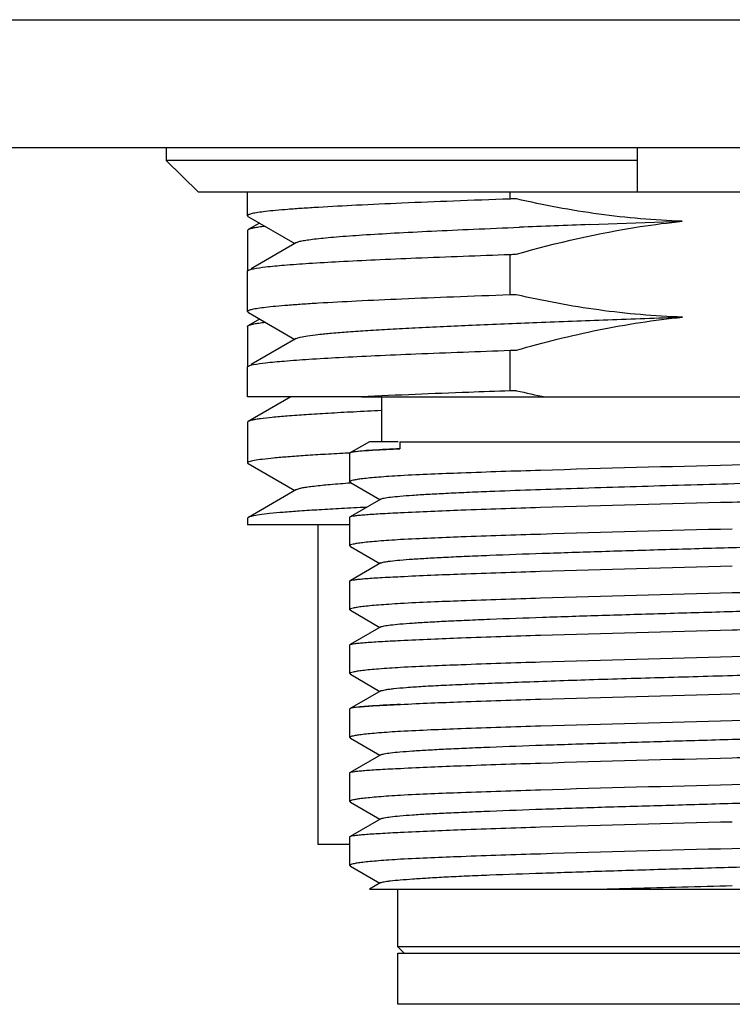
# Model space of a CAD drawing. Header units: millimetres. Extents: x 0 to 365, y 0 to 214.
# Tile 13 of 19: x 299.63 to 305.2, y 65.58 to 73.28. Entities that reach past the tile are written whole.
import ezdxf

# ---------------------------------------------------------------- set-up
doc = ezdxf.new("R2010")
doc.units = ezdxf.units.MM
doc.header["$LTSCALE"] = 23.1
doc.layers.add('00_COMPONENTS', color=7, linetype='CONTINUOUS')

msp = doc.modelspace()

# ---------------------------------------------------------------- linework, layer by layer
at = {"layer": '00_COMPONENTS', "color": 7}
for p, q in [((294.3331, 73.2755), (349.4618, 73.2755)), ((294.3331, 72.2755), (349.4618, 72.2755)), ((300.7748, 72.2755), (300.7748, 72.1755)), ((304.4618, 71.9255), (304.4618, 72.2755)), ((304.4618, 72.1755), (300.7748, 72.1755)), ((300.7748, 72.1755), (301.0285, 71.9255)), ((309.3951, 71.9255), (301.0285, 71.9255)), ((301.4118, 71.7426), (301.4118, 71.9255)), ((303.4656, 71.8729), (303.4656, 71.9255)), ((301.4118, 71.7423), (301.4118, 71.7426)), ((301.4185, 71.7348), (301.7807, 71.5254)), ((304.0878, 71.6732), (304.8127, 71.6993)), ((301.4118, 71.6273), (301.4118, 71.3154)), ((301.5053, 71.6846), (301.4175, 71.6338)), ((301.7933, 71.5326), (301.4388, 71.3276)), ((303.4656, 71.1229), (303.4656, 71.4399)), ((301.4118, 71.3091), (301.4118, 71.3095)), ((301.4118, 70.9929), (301.4118, 71.3094)), ((301.5059, 70.9345), (301.4177, 70.8835)), ((301.4186, 70.985), (301.7808, 70.7756)), ((301.4118, 70.8768), (301.4118, 70.5654)), ((301.7932, 70.7827), (301.4387, 70.5777)), ((303.4656, 70.3729), (303.4656, 70.6899)), ((301.4118, 70.3255), (301.4118, 70.5595)), ((301.4118, 70.5592), (301.4118, 70.5595)), ((302.2927, 70.3255), (301.4118, 70.3255)), ((301.7494, 70.3255), (301.4171, 70.1333)), ((302.304, 70.326), (302.2927, 70.3255)), ((302.3043, 70.3255), (308.7583, 70.3255)), ((302.4618, 69.9755), (302.4618, 70.3255)), ((301.4118, 70.1272), (301.4118, 69.8104)), ((302.3652, 69.9755), (302.2459, 69.9065)), ((302.589, 69.9755), (302.3652, 69.9755)), ((302.6032, 69.9755), (308.2118, 69.9755)), ((302.6032, 69.9755), (302.6032, 69.9203)), ((302.2012, 69.8887), (302.2113, 69.8892)), ((302.2113, 69.8892), (302.2149, 69.8894)), ((302.2118, 69.6617), (302.2118, 69.8854)), ((302.216, 69.889), (302.2146, 69.8883)), ((302.2459, 69.9065), (302.2175, 69.8901)), ((301.4175, 69.8039), (301.7808, 69.5937)), ((302.1974, 69.6526), (302.22, 69.6543)), ((302.2118, 69.6617), (302.2161, 69.6567)), ((302.2161, 69.6567), (302.4473, 69.523)), ((301.7935, 69.6011), (301.4177, 69.3837)), ((302.4542, 69.527), (302.2141, 69.3882)), ((302.2118, 69.1617), (302.2118, 69.3854)), ((301.4118, 69.3769), (301.4118, 69.3255)), ((302.2118, 69.3255), (301.4118, 69.3255)), ((301.9618, 69.3255), (301.9618, 66.8255)), ((302.2118, 69.1617), (302.2161, 69.1567)), ((302.2161, 69.1567), (302.4473, 69.023)), ((302.4542, 69.027), (302.2141, 68.8882)), ((302.2118, 68.6617), (302.2118, 68.8856)), ((302.2118, 68.6617), (302.2161, 68.6568)), ((302.2161, 68.6567), (302.4473, 68.523)), ((302.4543, 68.5271), (302.2142, 68.3883)), ((302.2118, 68.1614), (302.2118, 68.3857)), ((305.9913, 68.3133), (305.2048, 68.2923)), ((302.2118, 68.1614), (302.2159, 68.1567)), ((302.2159, 68.1568), (302.4473, 68.023)), ((302.4542, 68.027), (302.2461, 67.9067)), ((305.2048, 68.0037), (305.9958, 68.0248)), ((302.2118, 67.6616), (302.2118, 67.8855)), ((302.2161, 67.8891), (302.2146, 67.8885)), ((302.2461, 67.9067), (302.2175, 67.8902)), ((302.2118, 67.6616), (302.2159, 67.6568)), ((302.2159, 67.6567), (302.4473, 67.523)), ((302.4542, 67.527), (302.2141, 67.3882)), ((302.2118, 67.1617), (302.2118, 67.3854)), ((302.2118, 67.1617), (302.216, 67.1568)), ((302.216, 67.1567), (302.4473, 67.023)), ((302.4542, 67.027), (302.2141, 66.8882)), ((302.2118, 66.6616), (302.2118, 66.8855)), ((302.2118, 66.8255), (301.9618, 66.8255)), ((302.2161, 66.6567), (302.4473, 66.523)), ((302.4542, 66.527), (302.367, 66.4766)), ((302.367, 66.4755), (308.2118, 66.4755)), ((302.5868, 66.0255), (302.5868, 66.4755)), ((304.1593, 66.4755), (304.1634, 66.4756)), ((307.8368, 66.0255), (302.5868, 66.0255)), ((302.6368, 65.9755), (302.5868, 66.0255)), ((302.5868, 65.5755), (302.5868, 65.9755)), ((302.5869, 65.9755), (307.8368, 65.9755)), ((307.8368, 65.5755), (302.5869, 65.5755))]:
    msp.add_line(p, q, dxfattribs=at)
for centre, radius, start, end in [((309.0238, -64.8702), 136.6326, 92.070314, 92.300808), ((305.3251, 78.2669), 8.0974, 257.08543, 258.73542), ((302.2208, 69.8764), 0.0135, 117.52431, 120.31405), ((302.2209, 67.8765), 0.0135, 117.44368, 120.50353)]:
    msp.add_arc(centre, radius, start, end, dxfattribs=at)
for points, knots in [([(303.4656, 71.8729), (303.3177, 71.8677), (303.0356, 71.8575), (302.6354, 71.8414), (302.2833, 71.8255), (302.0229, 71.8116), (301.8435, 71.8002), (301.7321, 71.7922), (301.637, 71.7842), (301.5585, 71.7762), (301.4969, 71.7683), (301.4528, 71.7607), (301.4266, 71.7538), (301.4146, 71.7479), (301.4118, 71.7442), (301.4118, 71.7426)], [0, 0, 0, 0, 0.215167, 0.410576, 0.582544, 0.727915, 0.789762, 0.843989, 0.890357, 0.928658, 0.958735, 0.980496, 0.993965, 0.997748, 1, 1, 1, 1]), ([(303.5154, 71.8743), (303.5113, 71.8742), (303.5009, 71.8734), (303.4843, 71.8739), (303.4718, 71.8731), (303.4656, 71.8729)], [0, 0, 0, 0, 0.25004, 0.625009, 1, 1, 1, 1]), ([(304.8134, 71.6993), (304.5949, 71.706), (304.1585, 71.7443), (303.7285, 71.8255), (303.5154, 71.8743)], [0, 0, 0, 0, 0.499976, 1, 1, 1, 1]), ([(301.4118, 71.7423), (301.4119, 71.7416), (301.4129, 71.7383), (301.4161, 71.7362), (301.4185, 71.7348)], [0, 0, 0, 0, 0.189774, 1, 1, 1, 1]), ([(303.5143, 71.4413), (303.8329, 71.5322), (304.265, 71.6318), (304.7034, 71.6881), (304.8134, 71.6993)], [0, 0, 0, 0, 0.749892, 1, 1, 1, 1]), ([(301.4175, 71.6338), (301.4166, 71.6333), (301.4142, 71.6318), (301.4118, 71.6292), (301.4118, 71.6273)], [0, 0, 0, 0, 0.33683, 1, 1, 1, 1]), ([(301.5488, 71.6594), (301.5324, 71.6575), (301.5033, 71.6538), (301.4649, 71.6476), (301.4374, 71.6415), (301.4226, 71.6368), (301.4175, 71.6338)], [0, 0, 0, 0, 0.368018, 0.657178, 0.867423, 1, 1, 1, 1]), ([(301.7933, 71.5326), (301.7993, 71.5361), (301.8169, 71.5417), (301.8498, 71.5488), (301.8958, 71.556), (301.9547, 71.5633), (302.0263, 71.5705), (302.1463, 71.581), (302.3257, 71.5939), (302.574, 71.6086), (302.8635, 71.6231), (303.1896, 71.6378), (303.4187, 71.6474), (303.5385, 71.6522)], [0, 0, 0, 0, 0.012003, 0.031232, 0.057792, 0.091681, 0.132817, 0.181062, 0.298106, 0.440869, 0.607201, 0.794546, 1, 1, 1, 1]), ([(301.4579, 71.3282), (301.4892, 71.3346), (301.5691, 71.3447), (301.7134, 71.3581), (301.9058, 71.3716), (302.1433, 71.3852), (302.423, 71.399), (302.8684, 71.4182), (303.2202, 71.4313), (303.4656, 71.4399)], [0, 0, 0, 0, 0.047607, 0.119985, 0.216236, 0.335085, 0.474924, 0.633828, 1, 1, 1, 1]), ([(303.4656, 71.4399), (303.4696, 71.44), (303.4798, 71.4408), (303.496, 71.4403), (303.5082, 71.4411), (303.5143, 71.4413)], [0, 0, 0, 0, 0.250034, 0.625008, 1, 1, 1, 1]), ([(301.4118, 71.3095), (301.4118, 71.3102), (301.4131, 71.3142), (301.4173, 71.3161), (301.4203, 71.3175)], [0, 0, 0, 0, 0.17175, 1, 1, 1, 1]), ([(301.4203, 71.3175), (301.4224, 71.3185), (301.4346, 71.3233), (301.4474, 71.3261), (301.4579, 71.3282)], [0, 0, 0, 0, 0.181648, 1, 1, 1, 1]), ([(303.4656, 71.1229), (303.3177, 71.1177), (303.0356, 71.1074), (302.6354, 71.0914), (302.2833, 71.0755), (302.0229, 71.0616), (301.8435, 71.0502), (301.7321, 71.0422), (301.637, 71.0342), (301.5585, 71.0262), (301.497, 71.0183), (301.4528, 71.0107), (301.4266, 71.0038), (301.4146, 70.998), (301.4118, 70.9943), (301.4118, 70.9927)], [0, 0, 0, 0, 0.215171, 0.410582, 0.582554, 0.727927, 0.789775, 0.844003, 0.890373, 0.928676, 0.958755, 0.980515, 0.993976, 0.997753, 1, 1, 1, 1]), ([(303.5143, 71.1243), (303.5102, 71.1242), (303.5001, 71.1234), (303.4838, 71.124), (303.4717, 71.1231), (303.4656, 71.1229)], [0, 0, 0, 0, 0.250035, 0.625008, 1, 1, 1, 1]), ([(304.8142, 70.9493), (304.5955, 70.9563), (304.1585, 70.9946), (303.7276, 71.0754), (303.5143, 71.1243)], [0, 0, 0, 0, 0.499981, 1, 1, 1, 1]), ([(301.4118, 70.9925), (301.4119, 70.9919), (301.413, 70.9885), (301.4162, 70.9864), (301.4186, 70.985)], [0, 0, 0, 0, 0.187529, 1, 1, 1, 1]), ([(301.7932, 70.7827), (301.797, 70.7849), (301.8073, 70.7888), (301.8363, 70.7964), (301.8889, 70.8051), (301.9707, 70.8152), (302.0771, 70.8254), (302.2071, 70.8356), (302.3599, 70.8457), (302.5344, 70.856), (302.8063, 70.8706), (303.189, 70.8882), (303.6912, 70.9083), (304.2393, 70.9291), (304.6183, 70.9426), (304.8127, 70.9494)], [0, 0, 0, 0, 0.004372, 0.010772, 0.029811, 0.05712, 0.092488, 0.135688, 0.186419, 0.244308, 0.30893, 0.456304, 0.624049, 0.807143, 1, 1, 1, 1]), ([(303.515, 70.6913), (303.7275, 70.752), (304.1568, 70.8592), (304.5944, 70.9271), (304.8142, 70.9493)], [0, 0, 0, 0, 0.500023, 1, 1, 1, 1]), ([(301.4118, 70.8768), (301.4118, 70.8774), (301.4126, 70.8804), (301.4155, 70.8823), (301.4177, 70.8836)], [0, 0, 0, 0, 0.186992, 1, 1, 1, 1]), ([(301.4177, 70.8836), (301.4228, 70.8866), (301.4376, 70.8915), (301.4652, 70.8978), (301.5034, 70.9041), (301.5325, 70.9079), (301.5488, 70.9098)], [0, 0, 0, 0, 0.133747, 0.344412, 0.633177, 1, 1, 1, 1]), ([(301.4579, 70.5782), (301.4892, 70.5845), (301.5691, 70.5947), (301.7134, 70.6081), (301.9057, 70.6216), (302.1433, 70.6352), (302.4229, 70.649), (302.8684, 70.6682), (303.2202, 70.6813), (303.4656, 70.6899)], [0, 0, 0, 0, 0.047595, 0.119966, 0.216213, 0.335061, 0.474904, 0.633812, 1, 1, 1, 1]), ([(303.4656, 70.6899), (303.4697, 70.69), (303.48, 70.6908), (303.4965, 70.6903), (303.5088, 70.6911), (303.515, 70.6913)], [0, 0, 0, 0, 0.250032, 0.625005, 1, 1, 1, 1]), ([(301.4118, 70.5595), (301.4118, 70.5602), (301.413, 70.5639), (301.4168, 70.5658), (301.4196, 70.5672)], [0, 0, 0, 0, 0.175168, 1, 1, 1, 1]), ([(301.4196, 70.5672), (301.4244, 70.5696), (301.4372, 70.5737), (301.4501, 70.5766), (301.4579, 70.5782)], [0, 0, 0, 0, 0.404274, 1, 1, 1, 1]), ([(303.4656, 70.3729), (303.3578, 70.3691), (302.9705, 70.3552), (302.5834, 70.3395), (302.304, 70.326)], [0, 0, 0, 0, 0.278307, 1, 1, 1, 1]), ([(303.5154, 70.3743), (303.5112, 70.3742), (303.5009, 70.3734), (303.4842, 70.3739), (303.4718, 70.3731), (303.4656, 70.3729)], [0, 0, 0, 0, 0.25004, 0.625009, 1, 1, 1, 1]), ([(302.4614, 70.2181), (302.3877, 70.2147), (302.248, 70.2081), (302.0506, 70.1976), (301.8781, 70.1872), (301.7316, 70.1769), (301.6124, 70.1666), (301.5306, 70.1575), (301.4796, 70.1499), (301.4521, 70.1448), (301.432, 70.1398), (301.4211, 70.1358), (301.4171, 70.1335)], [0, 0, 0, 0, 0.211025, 0.399868, 0.56507, 0.70535, 0.819642, 0.90711, 0.940597, 0.967205, 0.986958, 1, 1, 1, 1]), ([(301.4171, 70.1335), (301.4163, 70.133), (301.4141, 70.1315), (301.4118, 70.129), (301.4118, 70.1272)], [0, 0, 0, 0, 0.334136, 1, 1, 1, 1]), ([(302.6032, 69.9203), (302.5315, 69.917), (302.4157, 69.9109), (302.3, 69.9028), (302.2563, 69.8971)], [0, 0, 0, 0, 0.619677, 1, 1, 1, 1]), ([(302.2604, 69.8991), (302.3036, 69.9044), (302.418, 69.9113), (302.5323, 69.9172), (302.6032, 69.9203)], [0, 0, 0, 0, 0.379695, 1, 1, 1, 1]), ([(301.4118, 69.8104), (301.4118, 69.8123), (301.4163, 69.817), (301.4332, 69.8237), (301.4711, 69.8322), (301.5343, 69.8412), (301.6226, 69.8507), (301.7348, 69.8602), (301.8704, 69.8699), (302.0285, 69.8795), (302.1412, 69.8856), (302.2012, 69.8887)], [0, 0, 0, 0, 0.007332, 0.020829, 0.070366, 0.150928, 0.262334, 0.40395, 0.574877, 0.774003, 1, 1, 1, 1]), ([(302.214, 69.888), (302.2137, 69.8878), (302.2128, 69.8872), (302.2118, 69.8862), (302.2118, 69.8854)], [0, 0, 0, 0, 0.335313, 1, 1, 1, 1]), ([(302.2563, 69.8971), (302.2477, 69.8959), (302.2342, 69.8939), (302.2207, 69.891), (302.216, 69.889)], [0, 0, 0, 0, 0.626952, 1, 1, 1, 1]), ([(308.1568, 69.9016), (308.1097, 69.895), (307.9872, 69.8853), (307.764, 69.8723), (307.4648, 69.8593), (307.0987, 69.846), (306.6765, 69.8326), (306.0389, 69.8143), (305.5434, 69.8013), (305.2048, 69.7923)], [0, 0, 0, 0, 0.048297, 0.124728, 0.227071, 0.352303, 0.496708, 0.655998, 1, 1, 1, 1]), ([(301.4175, 69.8039), (301.4166, 69.8044), (301.4142, 69.8059), (301.4118, 69.8084), (301.4118, 69.8104)], [0, 0, 0, 0, 0.336693, 1, 1, 1, 1]), ([(302.4542, 69.527), (302.4572, 69.5287), (302.4657, 69.5315), (302.4907, 69.5371), (302.5375, 69.5434), (302.6114, 69.5507), (302.7089, 69.558), (302.8288, 69.5654), (302.9701, 69.5728), (303.1317, 69.5804), (303.4586, 69.5939), (303.9782, 69.6118), (304.6982, 69.6335), (305.3345, 69.6516), (305.8488, 69.6667), (306.2201, 69.678), (306.5708, 69.6891), (306.8938, 69.7004), (307.1824, 69.7115), (307.431, 69.7225), (307.6106, 69.7323), (307.7305, 69.7402), (307.8015, 69.7457), (307.8592, 69.7513), (307.9037, 69.7567), (307.9342, 69.7622), (307.9503, 69.7661), (307.9554, 69.7691)], [0, 0, 0, 0, 0.001873, 0.004816, 0.013979, 0.027512, 0.045304, 0.067175, 0.092937, 0.122381, 0.155238, 0.271115, 0.405476, 0.547467, 0.617741, 0.685623, 0.749743, 0.808798, 0.861586, 0.907047, 0.944259, 0.959529, 0.972471, 0.983023, 0.991141, 0.996796, 1, 1, 1, 1]), ([(305.2048, 69.7923), (304.7046, 69.7792), (303.9974, 69.7609), (303.132, 69.7326), (302.7668, 69.7178), (302.6085, 69.7093)], [0, 0, 0, 0, 0.577883, 0.816899, 1, 1, 1, 1]), ([(302.6085, 69.7093), (302.578, 69.7075), (302.5209, 69.7038), (302.441, 69.6979), (302.3729, 69.692), (302.3166, 69.686), (302.273, 69.6805), (302.2404, 69.6744), (302.2226, 69.6701), (302.2118, 69.6646), (302.2118, 69.6617)], [0, 0, 0, 0, 0.227793, 0.427384, 0.597872, 0.738606, 0.849083, 0.928991, 0.978452, 1, 1, 1, 1]), ([(301.7935, 69.6011), (301.7986, 69.604), (301.8128, 69.6089), (301.8392, 69.6151), (301.8756, 69.6213), (301.9434, 69.6304), (302.0517, 69.6413), (302.1448, 69.6487), (302.1974, 69.6526)], [0, 0, 0, 0, 0.042977, 0.109446, 0.199822, 0.313954, 0.611925, 1, 1, 1, 1]), ([(305.2048, 69.5037), (305.4002, 69.5088), (305.7836, 69.5189), (306.3403, 69.5341), (306.7806, 69.5471), (307.1058, 69.5577), (307.3238, 69.5655), (307.5214, 69.5732), (307.6968, 69.5808), (307.8481, 69.5885), (307.9739, 69.5961), (308.0623, 69.6027), (308.1193, 69.6082), (308.1517, 69.6121), (308.1768, 69.6157), (308.1954, 69.6197), (308.2059, 69.6226), (308.2118, 69.6264), (308.2118, 69.6281)], [0, 0, 0, 0, 0.194677, 0.381944, 0.554592, 0.633328, 0.705975, 0.771832, 0.830267, 0.880717, 0.922701, 0.955822, 0.968961, 0.979779, 0.98826, 0.994399, 0.998232, 1, 1, 1, 1]), ([(302.3405, 69.4618), (302.2755, 69.4587), (302.1525, 69.4525), (301.9787, 69.4429), (301.8268, 69.4333), (301.6978, 69.4237), (301.5926, 69.4143), (301.5119, 69.405), (301.4601, 69.3969), (301.4315, 69.3897), (301.4215, 69.386), (301.4177, 69.384)], [0, 0, 0, 0, 0.21044, 0.398513, 0.562978, 0.702729, 0.816865, 0.904661, 0.965668, 0.986112, 1, 1, 1, 1]), ([(302.6085, 69.4206), (302.7668, 69.429), (303.132, 69.444), (303.9974, 69.4721), (304.7046, 69.4905), (305.2048, 69.5037)], [0, 0, 0, 0, 0.183102, 0.422117, 1, 1, 1, 1]), ([(301.4177, 69.384), (301.4168, 69.3835), (301.4144, 69.382), (301.4118, 69.3794), (301.4118, 69.3774)], [0, 0, 0, 0, 0.339865, 1, 1, 1, 1]), ([(302.2118, 69.3854), (302.2118, 69.3862), (302.2128, 69.3872), (302.2137, 69.3878), (302.2141, 69.388)], [0, 0, 0, 0, 0.663622, 1, 1, 1, 1]), ([(302.2141, 69.388), (302.2178, 69.3903), (302.23, 69.3931), (302.2531, 69.3971), (302.2871, 69.4009), (302.3316, 69.4049), (302.3865, 69.4088), (302.4799, 69.4145), (302.5551, 69.4182), (302.6085, 69.4206)], [0, 0, 0, 0, 0.033005, 0.092478, 0.178703, 0.291526, 0.430582, 0.595414, 1, 1, 1, 1]), ([(302.4542, 69.027), (302.4571, 69.0287), (302.4657, 69.0315), (302.4815, 69.0351), (302.5035, 69.0387), (302.5449, 69.0441), (302.6115, 69.0507), (302.7089, 69.0581), (302.8289, 69.0654), (302.9703, 69.0728), (303.1318, 69.0803), (303.3832, 69.0908), (303.7356, 69.1034), (304.1949, 69.1184), (304.6906, 69.133), (305.2048, 69.1481), (305.7191, 69.1627), (306.2148, 69.1778), (306.6741, 69.1924), (307.0265, 69.2053), (307.2778, 69.2157), (307.4394, 69.2231), (307.5807, 69.2306), (307.7007, 69.2381), (307.7981, 69.2453), (307.872, 69.2526), (307.9188, 69.2589), (307.9439, 69.2645), (307.9524, 69.2674), (307.9554, 69.2691)], [0, 0, 0, 0, 0.001877, 0.004827, 0.008868, 0.014005, 0.027537, 0.04532, 0.067198, 0.092971, 0.122414, 0.155263, 0.229966, 0.314391, 0.4055, 0.500012, 0.594523, 0.685633, 0.770052, 0.844755, 0.877604, 0.907037, 0.932807, 0.954689, 0.97247, 0.985989, 0.995166, 0.99812, 1, 1, 1, 1]), ([(305.2048, 69.2924), (304.7046, 69.2792), (303.9974, 69.2608), (303.132, 69.2326), (302.7668, 69.2178), (302.6085, 69.2093)], [0, 0, 0, 0, 0.577883, 0.816899, 1, 1, 1, 1]), ([(302.6085, 69.2093), (302.578, 69.2075), (302.5209, 69.2038), (302.441, 69.1979), (302.3729, 69.192), (302.3166, 69.186), (302.273, 69.1805), (302.2404, 69.1744), (302.2226, 69.1701), (302.2118, 69.1646), (302.2118, 69.1617)], [0, 0, 0, 0, 0.227795, 0.427386, 0.597876, 0.738611, 0.849087, 0.928993, 0.978451, 1, 1, 1, 1]), ([(302.6085, 68.9206), (302.7668, 68.929), (303.132, 68.944), (303.9974, 68.9721), (304.7046, 68.9905), (305.2048, 69.0037)], [0, 0, 0, 0, 0.183101, 0.422117, 1, 1, 1, 1]), ([(302.2141, 68.8882), (302.2179, 68.8904), (302.23, 68.8931), (302.2531, 68.897), (302.2872, 68.9008), (302.3316, 68.9048), (302.3866, 68.9088), (302.48, 68.9146), (302.5551, 68.9182), (302.6085, 68.9206)], [0, 0, 0, 0, 0.032949, 0.092434, 0.178689, 0.291536, 0.43061, 0.595449, 1, 1, 1, 1]), ([(302.2118, 68.8856), (302.2118, 68.8864), (302.2128, 68.8874), (302.2137, 68.888), (302.2141, 68.8882)], [0, 0, 0, 0, 0.664421, 1, 1, 1, 1]), ([(308.1569, 68.9016), (308.1098, 68.8951), (307.9872, 68.8853), (307.7641, 68.8723), (307.4649, 68.8593), (307.0988, 68.846), (306.6766, 68.8326), (306.039, 68.8143), (305.5434, 68.8013), (305.2048, 68.7923)], [0, 0, 0, 0, 0.048286, 0.12471, 0.22705, 0.352281, 0.496689, 0.655984, 1, 1, 1, 1]), ([(302.4543, 68.5271), (302.4573, 68.5288), (302.4658, 68.5316), (302.491, 68.5372), (302.538, 68.5434), (302.6121, 68.5507), (302.7097, 68.5581), (302.8297, 68.5655), (302.9712, 68.5728), (303.1329, 68.5803), (303.3843, 68.5909), (303.7367, 68.6035), (304.196, 68.6184), (304.6917, 68.6331), (305.2058, 68.6481), (305.7199, 68.6628), (306.2155, 68.6778), (306.6746, 68.6925), (307.0268, 68.7053), (307.2781, 68.7157), (307.4395, 68.7232), (307.5808, 68.7306), (307.7007, 68.7381), (307.7981, 68.7454), (307.872, 68.7526), (307.9188, 68.7588), (307.9438, 68.7645), (307.9523, 68.7673), (307.9553, 68.7691)], [0, 0, 0, 0, 0.001888, 0.004851, 0.014065, 0.027633, 0.045438, 0.067328, 0.093124, 0.12259, 0.155449, 0.23016, 0.314592, 0.405688, 0.500185, 0.594672, 0.68575, 0.770146, 0.844812, 0.877659, 0.907084, 0.932833, 0.954703, 0.972491, 0.986012, 0.995173, 0.998121, 1, 1, 1, 1]), ([(305.2048, 68.7923), (304.7046, 68.7792), (303.9974, 68.7608), (303.132, 68.7326), (302.7668, 68.7178), (302.6085, 68.7093)], [0, 0, 0, 0, 0.577883, 0.816899, 1, 1, 1, 1]), ([(302.6085, 68.7093), (302.578, 68.7075), (302.5209, 68.7038), (302.441, 68.6979), (302.3729, 68.692), (302.3166, 68.686), (302.273, 68.6805), (302.2404, 68.6744), (302.2226, 68.6701), (302.2118, 68.6646), (302.2118, 68.6617)], [0, 0, 0, 0, 0.227795, 0.427388, 0.597877, 0.738611, 0.849086, 0.928991, 0.978447, 1, 1, 1, 1]), ([(305.2048, 68.5037), (305.4002, 68.5088), (305.7836, 68.5189), (306.3403, 68.5341), (306.7806, 68.5471), (307.1058, 68.5577), (307.3238, 68.5654), (307.5214, 68.5732), (307.6968, 68.5808), (307.8481, 68.5885), (307.9739, 68.5961), (308.0623, 68.6027), (308.1193, 68.6082), (308.1517, 68.6121), (308.1768, 68.6157), (308.1954, 68.6197), (308.2059, 68.6226), (308.2118, 68.6264), (308.2118, 68.6281)], [0, 0, 0, 0, 0.194677, 0.381944, 0.554593, 0.633328, 0.705975, 0.771832, 0.830267, 0.880717, 0.922701, 0.955822, 0.96896, 0.979779, 0.98826, 0.994399, 0.998231, 1, 1, 1, 1]), ([(302.6085, 68.4206), (302.7668, 68.4291), (303.132, 68.444), (303.9974, 68.4722), (304.7046, 68.4905), (305.2048, 68.5037)], [0, 0, 0, 0, 0.183101, 0.422117, 1, 1, 1, 1]), ([(302.2118, 68.3857), (302.2118, 68.3865), (302.2128, 68.3876), (302.2138, 68.3882), (302.2142, 68.3884)], [0, 0, 0, 0, 0.663364, 1, 1, 1, 1]), ([(302.2142, 68.3884), (302.218, 68.3905), (302.2302, 68.3932), (302.2534, 68.3971), (302.2875, 68.4009), (302.3319, 68.4048), (302.3868, 68.4088), (302.4801, 68.4145), (302.5552, 68.4182), (302.6085, 68.4206)], [0, 0, 0, 0, 0.033177, 0.092843, 0.179209, 0.29209, 0.431126, 0.595859, 1, 1, 1, 1]), ([(305.2048, 68.2923), (304.7046, 68.2791), (303.9974, 68.2609), (303.132, 68.2326), (302.7668, 68.2178), (302.6085, 68.2093)], [0, 0, 0, 0, 0.577884, 0.816897, 1, 1, 1, 1]), ([(302.6085, 68.2093), (302.5513, 68.2058), (302.4714, 68.2004), (302.3729, 68.192), (302.3166, 68.1861), (302.273, 68.1805), (302.2404, 68.1745), (302.2226, 68.1699), (302.2118, 68.1643), (302.2118, 68.1614)], [0, 0, 0, 0, 0.42724, 0.597655, 0.73833, 0.848765, 0.928661, 0.978246, 1, 1, 1, 1]), ([(302.455, 68.0265), (302.4588, 68.0286), (302.4698, 68.0317), (302.4904, 68.036), (302.5194, 68.0403), (302.5743, 68.0468), (302.6632, 68.0547), (302.7935, 68.0635), (302.9542, 68.0719), (303.1431, 68.0802), (303.3574, 68.0887), (303.6861, 68.1012), (304.1387, 68.1169), (304.716, 68.1336), (305.3178, 68.1507), (305.7237, 68.1631), (305.9258, 68.1691)], [0, 0, 0, 0, 0.003721, 0.009784, 0.018207, 0.028982, 0.057516, 0.095221, 0.14176, 0.19642, 0.258409, 0.326935, 0.480319, 0.64938, 0.825498, 1, 1, 1, 1]), ([(302.6085, 67.9206), (302.7668, 67.9291), (303.132, 67.944), (303.9974, 67.9722), (304.7045, 67.9905), (305.2048, 68.0037)], [0, 0, 0, 0, 0.183104, 0.422114, 1, 1, 1, 1]), ([(302.6085, 67.9206), (302.5358, 67.9173), (302.4185, 67.9112), (302.3012, 67.903), (302.2569, 67.8973)], [0, 0, 0, 0, 0.619617, 1, 1, 1, 1]), ([(302.2613, 67.8993), (302.305, 67.9046), (302.4209, 67.9116), (302.5366, 67.9174), (302.6085, 67.9206)], [0, 0, 0, 0, 0.379979, 1, 1, 1, 1]), ([(302.214, 67.8881), (302.2137, 67.8879), (302.2127, 67.8873), (302.2118, 67.8863), (302.2118, 67.8855)], [0, 0, 0, 0, 0.334537, 1, 1, 1, 1]), ([(302.2569, 67.8973), (302.2483, 67.8961), (302.2346, 67.894), (302.2209, 67.8912), (302.2161, 67.8891)], [0, 0, 0, 0, 0.62638, 1, 1, 1, 1]), ([(308.1574, 67.9017), (308.1104, 67.8951), (307.988, 67.8854), (307.765, 67.8723), (307.466, 67.8593), (307.0998, 67.846), (306.6775, 67.8327), (306.0395, 67.8143), (305.5437, 67.8013), (305.2048, 67.7924)], [0, 0, 0, 0, 0.048167, 0.124512, 0.226812, 0.352041, 0.496478, 0.655828, 1, 1, 1, 1]), ([(302.4543, 67.5269), (302.4573, 67.5286), (302.4658, 67.5315), (302.4908, 67.5372), (302.5377, 67.5433), (302.6118, 67.5505), (302.7093, 67.5578), (302.8292, 67.5653), (302.9705, 67.5727), (303.1319, 67.5802), (303.3832, 67.5908), (303.7354, 67.6034), (304.1946, 67.6182), (304.6901, 67.6331), (305.2042, 67.648), (305.7183, 67.6628), (306.2139, 67.6777), (306.6731, 67.6925), (307.0254, 67.7052), (307.2768, 67.7156), (307.4384, 67.7231), (307.5799, 67.7305), (307.6999, 67.738), (307.7974, 67.7453), (307.8715, 67.7525), (307.9184, 67.7587), (307.9435, 67.7643), (307.952, 67.7671), (307.955, 67.7689)], [0, 0, 0, 0, 0.00187, 0.004817, 0.014016, 0.02757, 0.04537, 0.067245, 0.092998, 0.122415, 0.155247, 0.229944, 0.314349, 0.405427, 0.499913, 0.594404, 0.685498, 0.769922, 0.844626, 0.877477, 0.906934, 0.932729, 0.954621, 0.972422, 0.985967, 0.995162, 0.998117, 1, 1, 1, 1]), ([(305.2048, 67.7924), (304.7046, 67.7792), (303.9974, 67.7608), (303.132, 67.7326), (302.7668, 67.7178), (302.6085, 67.7093)], [0, 0, 0, 0, 0.577883, 0.816899, 1, 1, 1, 1]), ([(302.6085, 67.7093), (302.5513, 67.7058), (302.4714, 67.7004), (302.3729, 67.692), (302.3166, 67.6861), (302.273, 67.6805), (302.2404, 67.6745), (302.2226, 67.67), (302.2118, 67.6645), (302.2118, 67.6616)], [0, 0, 0, 0, 0.427323, 0.597776, 0.738477, 0.848929, 0.92883, 0.978344, 1, 1, 1, 1]), ([(305.2048, 67.5037), (305.4002, 67.5088), (305.7836, 67.5189), (306.3403, 67.5341), (306.7806, 67.5471), (307.1058, 67.5578), (307.3238, 67.5655), (307.5214, 67.5732), (307.6968, 67.5808), (307.8481, 67.5885), (307.9739, 67.5961), (308.0623, 67.6027), (308.1193, 67.6083), (308.1517, 67.6121), (308.1768, 67.6157), (308.1954, 67.6197), (308.2059, 67.6226), (308.2118, 67.6264), (308.2118, 67.6281)], [0, 0, 0, 0, 0.194677, 0.381945, 0.554594, 0.63333, 0.705977, 0.771835, 0.83027, 0.88072, 0.922705, 0.955826, 0.968965, 0.979783, 0.988264, 0.994403, 0.998234, 1, 1, 1, 1]), ([(302.6085, 67.4206), (302.7668, 67.429), (303.132, 67.444), (303.9974, 67.4722), (304.7046, 67.4905), (305.2048, 67.5037)], [0, 0, 0, 0, 0.183101, 0.422117, 1, 1, 1, 1]), ([(302.2118, 67.3854), (302.2118, 67.3862), (302.2128, 67.3873), (302.2138, 67.3879), (302.2141, 67.3881)], [0, 0, 0, 0, 0.663404, 1, 1, 1, 1]), ([(302.2141, 67.3881), (302.2179, 67.3903), (302.23, 67.3932), (302.2532, 67.3971), (302.2872, 67.4009), (302.3317, 67.4049), (302.3866, 67.4088), (302.48, 67.4145), (302.5551, 67.4182), (302.6085, 67.4206)], [0, 0, 0, 0, 0.033108, 0.092654, 0.178919, 0.291753, 0.430791, 0.595579, 1, 1, 1, 1]), ([(308.1569, 67.4016), (308.1098, 67.3951), (307.9873, 67.3853), (307.7642, 67.3723), (307.465, 67.3593), (307.0989, 67.346), (306.6767, 67.3326), (306.039, 67.3143), (305.5435, 67.3013), (305.2048, 67.2923)], [0, 0, 0, 0, 0.048272, 0.124687, 0.227023, 0.352254, 0.496665, 0.655966, 1, 1, 1, 1]), ([(302.4553, 67.0263), (302.4583, 67.028), (302.4668, 67.0308), (302.4918, 67.0365), (302.5383, 67.0429), (302.6118, 67.0505), (302.7091, 67.0581), (302.8291, 67.0653), (302.9707, 67.0723), (303.1324, 67.0796), (303.3836, 67.0901), (303.7356, 67.1034), (304.1947, 67.1184), (304.6903, 67.1322), (305.2044, 67.1475), (305.7185, 67.163), (306.2139, 67.1773), (306.6732, 67.1916), (307.0256, 67.205), (307.2772, 67.2158), (307.4386, 67.223), (307.5797, 67.2302), (307.6994, 67.2374), (307.7968, 67.2447), (307.8637, 67.2512), (307.9054, 67.2569), (307.9276, 67.2607), (307.9437, 67.2645), (307.9523, 67.2673), (307.9553, 67.2691)], [0, 0, 0, 0, 0.001883, 0.004826, 0.013948, 0.027397, 0.045129, 0.067036, 0.092874, 0.122362, 0.15521, 0.229802, 0.314202, 0.405337, 0.499833, 0.594345, 0.685404, 0.769798, 0.844592, 0.877484, 0.906901, 0.932602, 0.954421, 0.972209, 0.985817, 0.991008, 0.995106, 0.998101, 1, 1, 1, 1]), ([(305.2048, 67.2923), (304.7046, 67.2792), (303.9974, 67.2609), (303.132, 67.2326), (302.7668, 67.2178), (302.6085, 67.2093)], [0, 0, 0, 0, 0.577883, 0.816899, 1, 1, 1, 1]), ([(302.6085, 67.2093), (302.578, 67.2075), (302.5209, 67.2038), (302.441, 67.1979), (302.3729, 67.192), (302.3166, 67.186), (302.273, 67.1805), (302.2404, 67.1744), (302.2226, 67.1701), (302.2118, 67.1646), (302.2118, 67.1617)], [0, 0, 0, 0, 0.227794, 0.427384, 0.59787, 0.738599, 0.849069, 0.928971, 0.978431, 1, 1, 1, 1]), ([(302.6085, 66.9206), (302.7668, 66.929), (303.132, 66.944), (303.9974, 66.9722), (304.7046, 66.9905), (305.2048, 67.0037)], [0, 0, 0, 0, 0.183101, 0.422117, 1, 1, 1, 1]), ([(302.2141, 66.8881), (302.2178, 66.8903), (302.23, 66.8931), (302.2531, 66.8971), (302.2872, 66.9009), (302.3316, 66.9049), (302.3865, 66.9088), (302.4799, 66.9145), (302.5551, 66.9182), (302.6085, 66.9206)], [0, 0, 0, 0, 0.033007, 0.092498, 0.17874, 0.29157, 0.430626, 0.595451, 1, 1, 1, 1]), ([(302.2118, 66.8855), (302.2118, 66.8863), (302.2128, 66.8873), (302.2137, 66.8879), (302.2141, 66.8881)], [0, 0, 0, 0, 0.663721, 1, 1, 1, 1]), ([(308.1577, 66.9017), (308.1108, 66.8952), (307.9885, 66.8854), (307.7656, 66.8723), (307.4666, 66.8594), (307.1004, 66.846), (306.6779, 66.8327), (306.0398, 66.8143), (305.5438, 66.8013), (305.2048, 66.7924)], [0, 0, 0, 0, 0.048098, 0.124398, 0.226675, 0.351902, 0.496356, 0.655738, 1, 1, 1, 1]), ([(302.4541, 66.527), (302.4572, 66.5287), (302.4658, 66.5314), (302.4819, 66.5349), (302.5042, 66.5383), (302.5459, 66.5435), (302.6128, 66.5497), (302.7103, 66.5571), (302.8299, 66.5647), (302.9709, 66.5726), (303.1321, 66.5804), (303.3835, 66.5907), (303.736, 66.6027), (304.1953, 66.6179), (304.6908, 66.6334), (305.2049, 66.6477), (305.7191, 66.662), (306.2147, 66.6777), (306.6738, 66.6925), (307.0259, 66.7047), (307.2771, 66.715), (307.4388, 66.7226), (307.5804, 66.7304), (307.7005, 66.7381), (307.7978, 66.7453), (307.8714, 66.7523), (307.9179, 66.7583), (307.9427, 66.7639), (307.9512, 66.7667), (307.9542, 66.7684)], [0, 0, 0, 0, 0.001893, 0.00488, 0.008974, 0.014166, 0.027783, 0.045576, 0.067392, 0.093076, 0.122459, 0.155322, 0.230115, 0.314534, 0.405602, 0.500123, 0.59463, 0.685777, 0.77021, 0.844805, 0.877645, 0.907127, 0.932972, 0.9549, 0.972651, 0.986091, 0.995192, 0.998124, 1, 1, 1, 1]), ([(305.2048, 66.7924), (304.7046, 66.7792), (303.9974, 66.7608), (303.132, 66.7326), (302.7668, 66.7177), (302.6085, 66.7093)], [0, 0, 0, 0, 0.577883, 0.816899, 1, 1, 1, 1]), ([(302.6085, 66.7093), (302.578, 66.7074), (302.5209, 66.7038), (302.441, 66.6979), (302.3729, 66.692), (302.3166, 66.686), (302.273, 66.6805), (302.2404, 66.6744), (302.2226, 66.67), (302.2118, 66.6645), (302.2118, 66.6616)], [0, 0, 0, 0, 0.227783, 0.42732, 0.597787, 0.738516, 0.848977, 0.928867, 0.978359, 1, 1, 1, 1]), ([(302.2118, 66.6615), (302.2118, 66.6611), (302.2124, 66.6589), (302.2145, 66.6575), (302.2161, 66.6567)], [0, 0, 0, 0, 0.18819, 1, 1, 1, 1]), ([(304.1634, 66.4756), (304.2477, 66.478), (304.5948, 66.4876), (304.942, 66.4968), (305.2048, 66.5037)], [0, 0, 0, 0, 0.24297, 1, 1, 1, 1])]:
    msp.add_open_spline(points, degree=3, knots=knots, dxfattribs=at)

doc.saveas('drawing.dxf')
